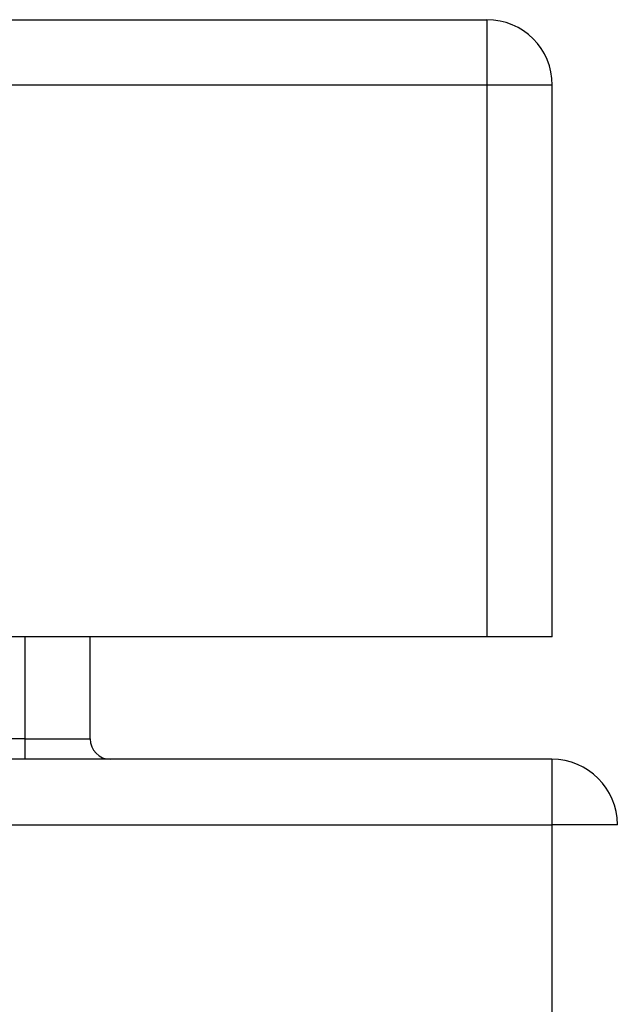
# Model space of a CAD drawing. Header units: inches. Extents: x 28 to 747, y 82 to 346.
# Tile 67 of 246: x 99.539 to 100.444, y 335.981 to 337.471. Entities that reach past the tile are written whole.
import ezdxf

# ---------------------------------------------------------------- set-up
doc = ezdxf.new("R2010")
doc.units = ezdxf.units.IN
doc.header["$MEASUREMENT"] = 0
doc.layers.add('Visible Edges(ANSI)', color=7, linetype='Continuous', lineweight=25)
doc.layers.add('Visible Tangent Edges(ANSI)', color=7, linetype='Continuous', lineweight=25)

msp = doc.modelspace()

# ---------------------------------------------------------------- linework, layer by layer
at = {"layer": 'Visible Edges(ANSI)'}
for p, q in [((28.6416, 337.4714), (100.2466, 337.4714)), ((100.3456, 336.5374), (100.3456, 337.3724)), ((100.2466, 336.5374), (28.6416, 336.5374)), ((99.6459, 336.3829), (99.6459, 336.5374)), ((100.3456, 336.5374), (100.2466, 336.5374)), ((100.3451, 336.3519), (28.5431, 336.3519))]:
    msp.add_line(p, q, dxfattribs=at)
for centre, radius, start, end in [((100.2466, 337.3724), 0.099, 0, 90), ((99.6769, 336.3829), 0.031, 180, 270), ((100.3451, 336.2529), 0.099, 0, 90)]:
    msp.add_arc(centre, radius, start, end, dxfattribs=at)
at = {"layer": 'Visible Tangent Edges(ANSI)'}
for p, q in [((100.2466, 337.4714), (100.2466, 337.3724)), ((100.2466, 337.3724), (28.6416, 337.3724)), ((100.3456, 337.3724), (100.2466, 337.3724)), ((100.2466, 337.3724), (100.2466, 336.5374)), ((99.5469, 336.5374), (99.5469, 336.3829)), ((99.5469, 336.3829), (99.4459, 336.3829)), ((99.5469, 336.3829), (99.5469, 336.3519)), ((99.5469, 336.3829), (99.6459, 336.3829)), ((100.3451, 336.3519), (100.3451, 336.2529)), ((28.5431, 336.2529), (100.3451, 336.2529)), ((100.3451, 336.2529), (100.3451, 324.4509)), ((100.4441, 336.2529), (100.3451, 336.2529))]:
    msp.add_line(p, q, dxfattribs=at)

doc.saveas('drawing.dxf')
